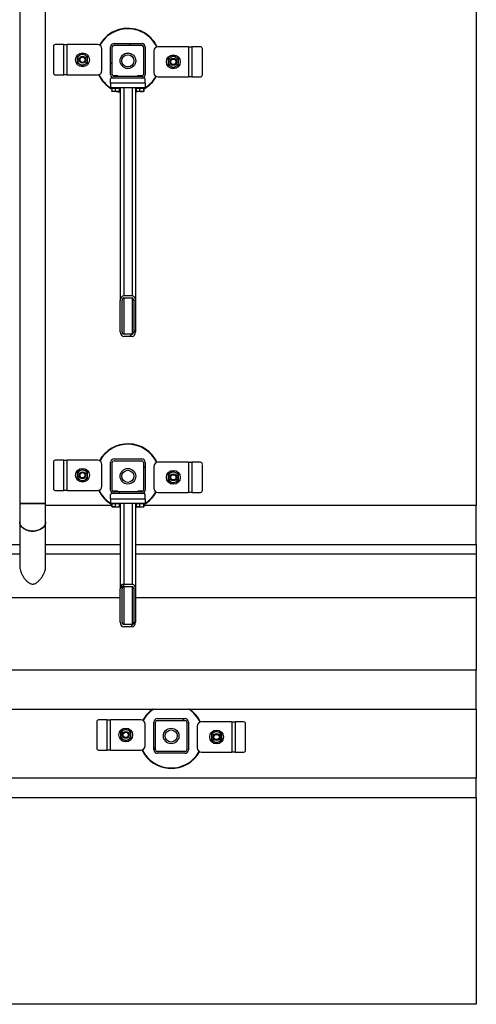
# Model space of a CAD drawing. Header units: millimetres. Extents: x 5 to 589, y 5 to 415.
# Tile 76 of 90: x 395 to 437, y 151 to 242. Entities that reach past the tile are written whole.
import ezdxf

# ---------------------------------------------------------------- set-up
doc = ezdxf.new("R2010")
doc.units = ezdxf.units.MM
doc.layers.add('TRAIT-FINS', color=9, linetype='Continuous')
doc.layers.add('TRAIT-FORT', color=4, linetype='Continuous', lineweight=25)

msp = doc.modelspace()

# ---------------------------------------------------------------- hatches: boundary and pattern name
at = {"layer": 'TRAIT-FINS'}
h = msp.add_hatch(dxfattribs=at)
h.set_pattern_fill('ANSI31', color=9, angle=3e-322, style=0)
edge = h.paths.add_edge_path(flags=0)
edge.add_arc((403.991, 239.101), 0.32, 90, 180)
edge.add_line((403.671, 239.101), (403.671, 236.541))
edge.add_arc((403.991, 236.541), 0.32, 180, 270)
edge.add_line((403.991, 236.221), (406.551, 236.221))
edge.add_arc((406.551, 236.541), 0.32, 270, 360)
edge.add_line((406.871, 236.541), (406.871, 239.101))
edge.add_arc((406.551, 239.101), 0.32, 0, 90)
edge.add_line((406.551, 239.421), (403.991, 239.421))
edge = h.paths.add_edge_path(flags=0)
edge.add_line((403.831, 236.541), (403.831, 239.101))
edge.add_arc((403.991, 239.101), 0.16, 90, 180, ccw=False)
edge.add_line((403.991, 239.261), (406.551, 239.261))
edge.add_arc((406.551, 239.101), 0.16, 0, 90, ccw=False)
edge.add_line((406.711, 239.101), (406.711, 236.541))
edge.add_arc((406.551, 236.541), 0.16, 270, 360, ccw=False)
edge.add_line((406.551, 236.381), (403.991, 236.381))
edge.add_arc((403.991, 236.541), 0.16, 180, 270, ccw=False)
h = msp.add_hatch(dxfattribs=at)
h.set_pattern_fill('ANSI31', color=9, angle=3e-322, style=0)
edge = h.paths.add_edge_path(flags=0)
edge.add_line((404.571, 215.683), (404.571, 212.772))
edge.add_ellipse((404.891, 212.772), major_axis=(0, -0.431), ratio=0.741776, start_angle=270, end_angle=360)
edge.add_line((404.891, 212.34), (405.651, 212.34))
edge.add_ellipse((405.651, 212.772), major_axis=(0, -0.431), ratio=0.741776, start_angle=360, end_angle=450)
edge.add_line((405.971, 212.772), (405.971, 215.683))
edge.add_ellipse((405.651, 215.683), major_axis=(0, -0.431), ratio=0.741776, start_angle=90, end_angle=180)
edge.add_line((405.651, 216.115), (404.891, 216.115))
edge.add_ellipse((404.891, 215.683), major_axis=(0, -0.431), ratio=0.741776, start_angle=180, end_angle=270)
edge = h.paths.add_edge_path(flags=0)
edge.add_line((404.731, 212.772), (404.731, 215.683))
edge.add_ellipse((404.891, 215.683), major_axis=(0, -0.216), ratio=0.741776, start_angle=180, end_angle=270, ccw=False)
edge.add_line((404.891, 215.899), (405.651, 215.899))
edge.add_ellipse((405.651, 215.683), major_axis=(0, -0.216), ratio=0.741776, start_angle=90, end_angle=180, ccw=False)
edge.add_line((405.811, 215.683), (405.811, 212.772))
edge.add_ellipse((405.651, 212.772), major_axis=(0, -0.216), ratio=0.741776, start_angle=0, end_angle=90, ccw=False)
edge.add_line((405.651, 212.556), (404.891, 212.556))
edge.add_ellipse((404.891, 212.772), major_axis=(0, -0.216), ratio=0.741776, start_angle=270, end_angle=360, ccw=False)
h = msp.add_hatch(dxfattribs=at)
h.set_pattern_fill('ANSI31', color=9, angle=3e-322, style=0)
edge = h.paths.add_edge_path(flags=0)
edge.add_arc((406.551, 200.701), 0.32, 0, 90)
edge.add_line((406.551, 201.021), (403.991, 201.021))
edge.add_arc((403.991, 200.701), 0.32, 90, 180)
edge.add_line((403.671, 200.701), (403.671, 198.141))
edge.add_arc((403.991, 198.141), 0.32, 180, 270)
edge.add_line((403.991, 197.821), (406.551, 197.821))
edge.add_arc((406.551, 198.141), 0.32, 270, 360)
edge.add_line((406.871, 198.141), (406.871, 200.701))
edge = h.paths.add_edge_path(flags=0)
edge.add_line((403.991, 200.861), (406.551, 200.861))
edge.add_arc((406.551, 200.701), 0.16, 0, 90, ccw=False)
edge.add_line((406.711, 200.701), (406.711, 198.141))
edge.add_arc((406.551, 198.141), 0.16, 270, 360, ccw=False)
edge.add_line((406.551, 197.981), (403.991, 197.981))
edge.add_arc((403.991, 198.141), 0.16, 180, 270, ccw=False)
edge.add_line((403.831, 198.141), (403.831, 200.701))
edge.add_arc((403.991, 200.701), 0.16, 90, 180, ccw=False)
h = msp.add_hatch(dxfattribs=at)
h.set_pattern_fill('ANSI31', color=9, angle=3e-322, style=0)
edge = h.paths.add_edge_path(flags=0)
edge.add_line((404.571, 189.008), (404.571, 185.953))
edge.add_ellipse((404.891, 185.953), major_axis=(0, -0.453), ratio=0.707107, start_angle=270, end_angle=360)
edge.add_line((404.891, 185.501), (405.651, 185.501))
edge.add_ellipse((405.651, 185.953), major_axis=(0, -0.453), ratio=0.707107, start_angle=0, end_angle=90)
edge.add_line((405.971, 185.953), (405.971, 189.008))
edge.add_ellipse((405.651, 189.008), major_axis=(0, -0.453), ratio=0.707107, start_angle=90, end_angle=180)
edge.add_line((405.651, 189.461), (404.891, 189.461))
edge.add_ellipse((404.891, 189.008), major_axis=(0, -0.453), ratio=0.707107, start_angle=180, end_angle=270)
edge = h.paths.add_edge_path(flags=0)
edge.add_line((404.731, 185.953), (404.731, 189.008))
edge.add_ellipse((404.891, 189.008), major_axis=(0, -0.226), ratio=0.707107, start_angle=180, end_angle=270, ccw=False)
edge.add_line((404.891, 189.234), (405.651, 189.234))
edge.add_ellipse((405.651, 189.008), major_axis=(0, -0.226), ratio=0.707107, start_angle=90, end_angle=180, ccw=False)
edge.add_line((405.811, 189.008), (405.811, 185.953))
edge.add_ellipse((405.651, 185.953), major_axis=(0, -0.226), ratio=0.707107, start_angle=0, end_angle=90, ccw=False)
edge.add_line((405.651, 185.727), (404.891, 185.727))
edge.add_ellipse((404.891, 185.953), major_axis=(0, -0.226), ratio=0.707107, start_angle=-90, end_angle=0, ccw=False)
h = msp.add_hatch(dxfattribs=at)
h.set_pattern_fill('ANSI31', color=9, angle=3e-322, style=0)
edge = h.paths.add_edge_path(flags=0)
edge.add_arc((410.551, 176.701), 0.32, 0, 90)
edge.add_line((410.551, 177.021), (407.991, 177.021))
edge.add_arc((407.991, 176.701), 0.32, 90, 180)
edge.add_line((407.671, 176.701), (407.671, 174.141))
edge.add_arc((407.991, 174.141), 0.32, 180, 270)
edge.add_line((407.991, 173.821), (410.551, 173.821))
edge.add_arc((410.551, 174.141), 0.32, 270, 360)
edge.add_line((410.871, 174.141), (410.871, 176.701))
edge = h.paths.add_edge_path(flags=0)
edge.add_line((407.991, 176.861), (410.551, 176.861))
edge.add_arc((410.551, 176.701), 0.16, 0, 90, ccw=False)
edge.add_line((410.711, 176.701), (410.711, 174.141))
edge.add_arc((410.551, 174.141), 0.16, 270, 360, ccw=False)
edge.add_line((410.551, 173.981), (407.991, 173.981))
edge.add_arc((407.991, 174.141), 0.16, 180, 270, ccw=False)
edge.add_line((407.831, 174.141), (407.831, 176.701))
edge.add_arc((407.991, 176.701), 0.16, 90, 180, ccw=False)

# ---------------------------------------------------------------- linework, layer by layer
at = {"layer": 'TRAIT-FORT', "color": 4, "linetype": 'Continuous', "lineweight": 25}
for p, q in [((437.471, 284.521), (437.471, 196.717)), ((395.271, 244.721), (395.271, 196.902)), ((397.671, 196.902), (397.671, 244.721)), ((403.991, 239.421), (406.551, 239.421)), ((398.387, 239.115), (398.387, 236.715)), ((399.352, 239.315), (398.56, 239.315)), ((399.352, 236.515), (399.352, 239.315)), ((399.352, 239.315), (399.672, 239.315)), ((402.472, 239.315), (399.672, 239.315)), ((399.672, 236.515), (399.672, 239.315)), ((402.872, 236.915), (402.872, 238.915)), ((403.671, 236.541), (403.671, 239.101)), ((403.831, 236.541), (403.831, 239.101)), ((403.991, 239.261), (406.551, 239.261)), ((406.711, 239.101), (406.711, 236.541)), ((406.871, 239.101), (406.871, 236.541)), ((407.67, 238.726), (407.67, 236.726)), ((410.87, 239.126), (408.07, 239.126)), ((410.87, 239.126), (410.87, 236.326)), ((410.87, 239.126), (411.19, 239.126)), ((411.19, 239.126), (411.19, 236.326)), ((411.982, 239.126), (411.19, 239.126)), ((412.155, 236.526), (412.155, 238.926)), ((398.56, 236.515), (399.352, 236.515)), ((399.672, 236.515), (399.352, 236.515)), ((399.672, 236.515), (402.472, 236.515)), ((403.751, 236.221), (403.671, 236.141)), ((403.671, 235.741), (403.671, 236.141)), ((406.871, 235.741), (403.671, 235.741)), ((403.671, 235.741), (403.671, 235.341)), ((403.991, 236.221), (403.751, 236.221)), ((403.979, 236.461), (403.951, 236.433)), ((403.951, 236.433), (403.951, 236.386)), ((404.351, 236.433), (403.951, 236.433)), ((403.951, 236.223), (403.951, 236.221)), ((403.979, 236.461), (404.323, 236.461)), ((406.551, 236.381), (403.991, 236.381)), ((406.551, 236.221), (403.991, 236.221)), ((404.351, 236.433), (404.323, 236.461)), ((404.351, 236.381), (404.351, 236.433)), ((406.219, 236.461), (406.191, 236.433)), ((406.191, 236.433), (406.191, 236.381)), ((406.591, 236.433), (406.191, 236.433)), ((406.219, 236.461), (406.563, 236.461)), ((406.791, 236.221), (406.551, 236.221)), ((406.591, 236.433), (406.563, 236.461)), ((406.591, 236.386), (406.591, 236.433)), ((406.591, 236.221), (406.591, 236.223)), ((406.871, 236.141), (406.791, 236.221)), ((406.871, 235.741), (406.871, 236.141)), ((406.871, 235.741), (406.871, 235.341)), ((408.07, 236.326), (410.87, 236.326)), ((411.19, 236.326), (410.87, 236.326)), ((411.19, 236.326), (411.982, 236.326)), ((403.671, 235.341), (406.871, 235.341)), ((403.711, 235.341), (403.711, 235.261)), ((403.745, 235.261), (403.711, 235.261)), ((404.591, 235.261), (403.745, 235.261)), ((403.789, 235.261), (403.789, 235.021)), ((403.808, 234.992), (403.828, 234.981)), ((404.474, 234.981), (403.828, 234.981)), ((404.103, 235.261), (404.103, 235.021)), ((404.464, 235.261), (404.464, 235.021)), ((404.474, 234.981), (404.494, 234.992)), ((404.513, 235.261), (404.513, 235.021)), ((404.571, 235.261), (404.571, 215.683)), ((404.591, 235.261), (404.591, 235.341)), ((404.891, 235.341), (404.891, 216.115)), ((405.651, 235.341), (405.651, 216.115)), ((405.951, 235.341), (405.951, 235.261)), ((405.985, 235.261), (405.951, 235.261)), ((405.971, 235.261), (405.971, 215.683)), ((405.971, 234.945), (406.105, 234.981)), ((406.831, 235.261), (405.985, 235.261)), ((406.029, 235.261), (406.029, 235.021)), ((406.048, 234.992), (406.068, 234.981)), ((406.714, 234.981), (406.068, 234.981)), ((406.343, 235.261), (406.343, 235.021)), ((406.704, 235.261), (406.704, 235.021)), ((406.714, 234.981), (406.734, 234.992)), ((406.753, 235.261), (406.753, 235.021)), ((406.831, 235.261), (406.831, 235.341)), ((404.571, 212.772), (404.571, 215.683)), ((404.731, 212.772), (404.731, 215.683)), ((404.891, 216.115), (405.651, 216.115)), ((404.891, 215.899), (405.651, 215.899)), ((404.891, 215.899), (404.891, 212.556)), ((405.651, 215.899), (405.651, 212.556)), ((405.811, 215.683), (405.811, 212.772)), ((405.971, 215.683), (405.971, 212.772)), ((405.651, 212.556), (404.891, 212.556)), ((405.651, 212.34), (404.891, 212.34)), ((398.387, 200.715), (398.387, 198.315)), ((399.352, 200.915), (398.56, 200.915)), ((399.352, 198.115), (399.352, 200.915)), ((399.352, 200.915), (399.672, 200.915)), ((399.672, 198.115), (399.672, 200.915)), ((402.472, 200.915), (399.672, 200.915)), ((402.872, 198.515), (402.872, 200.515)), ((403.671, 198.141), (403.671, 200.701)), ((403.831, 198.141), (403.831, 200.701)), ((403.991, 201.021), (406.551, 201.021)), ((403.991, 200.861), (406.551, 200.861)), ((406.711, 200.701), (406.711, 198.141)), ((406.871, 200.701), (406.871, 198.141)), ((407.67, 200.326), (407.67, 198.326)), ((410.87, 200.726), (408.07, 200.726)), ((410.87, 200.726), (410.87, 197.926)), ((410.87, 200.726), (411.19, 200.726)), ((411.19, 200.726), (411.19, 197.926)), ((411.982, 200.726), (411.19, 200.726)), ((412.155, 198.126), (412.155, 200.526)), ((398.56, 198.115), (399.352, 198.115)), ((399.672, 198.115), (399.352, 198.115)), ((399.672, 198.115), (402.472, 198.115)), ((403.751, 197.821), (403.671, 197.741)), ((403.671, 197.341), (403.671, 197.741)), ((403.991, 197.821), (403.751, 197.821)), ((403.979, 198.061), (403.951, 198.033)), ((403.951, 198.033), (403.951, 197.986)), ((404.351, 198.033), (403.951, 198.033)), ((403.951, 197.823), (403.951, 197.821)), ((403.979, 198.061), (404.323, 198.061)), ((406.551, 197.981), (403.991, 197.981)), ((406.551, 197.821), (403.991, 197.821)), ((404.351, 198.033), (404.323, 198.061)), ((404.351, 197.981), (404.351, 198.033)), ((406.219, 198.061), (406.191, 198.033)), ((406.191, 198.033), (406.191, 197.981)), ((406.591, 198.033), (406.191, 198.033)), ((406.219, 198.061), (406.563, 198.061)), ((406.791, 197.821), (406.551, 197.821)), ((406.591, 198.033), (406.563, 198.061)), ((406.591, 197.986), (406.591, 198.033)), ((406.591, 197.821), (406.591, 197.823)), ((406.871, 197.741), (406.791, 197.821)), ((406.871, 197.341), (406.871, 197.741)), ((408.07, 197.926), (410.87, 197.926)), ((411.19, 197.926), (410.87, 197.926)), ((411.19, 197.926), (411.982, 197.926)), ((395.271, 196.902), (395.271, 195.205)), ((395.271, 196.902), (396.471, 196.902)), ((396.471, 196.902), (397.671, 196.902)), ((397.671, 195.205), (397.671, 196.902)), ((403.789, 196.717), (397.671, 196.717)), ((403.671, 197.341), (403.671, 196.941)), ((403.671, 197.341), (406.871, 197.341)), ((403.671, 196.941), (406.871, 196.941)), ((403.711, 196.941), (403.711, 196.861)), ((403.745, 196.861), (403.711, 196.861)), ((404.591, 196.861), (403.745, 196.861)), ((403.789, 196.861), (403.789, 196.621)), ((403.808, 196.592), (403.828, 196.581)), ((404.474, 196.581), (403.828, 196.581)), ((404.103, 196.861), (404.103, 196.621)), ((404.464, 196.861), (404.464, 196.621)), ((404.474, 196.581), (404.494, 196.592)), ((404.513, 196.861), (404.513, 196.621)), ((404.571, 196.717), (404.513, 196.717)), ((404.571, 196.861), (404.571, 189.008)), ((404.591, 196.861), (404.591, 196.941)), ((404.891, 196.941), (404.891, 189.461)), ((405.651, 196.941), (405.651, 189.461)), ((405.951, 196.941), (405.951, 196.861)), ((405.985, 196.861), (405.951, 196.861)), ((405.971, 196.861), (405.971, 189.008)), ((406.029, 196.717), (405.971, 196.717)), ((406.831, 196.861), (405.985, 196.861)), ((406.029, 196.861), (406.029, 196.621)), ((406.048, 196.592), (406.068, 196.581)), ((406.714, 196.581), (406.068, 196.581)), ((406.343, 196.861), (406.343, 196.621)), ((406.704, 196.861), (406.704, 196.621)), ((406.714, 196.581), (406.734, 196.592)), ((406.753, 196.861), (406.753, 196.621)), ((437.471, 196.717), (406.753, 196.717)), ((406.831, 196.861), (406.831, 196.941)), ((406.871, 197.341), (406.871, 196.941)), ((437.471, 194.917), (437.471, 196.717)), ((395.271, 195.205), (395.271, 191.102)), ((397.671, 191.102), (397.671, 195.205)), ((437.471, 193.117), (437.471, 194.917)), ((371.391, 193.117), (395.271, 193.117)), ((397.671, 193.117), (404.571, 193.117)), ((405.971, 193.117), (437.471, 193.117)), ((437.471, 193.117), (437.471, 192.221)), ((395.271, 192.221), (391.468, 192.221)), ((404.571, 192.221), (397.671, 192.221)), ((437.471, 192.221), (405.971, 192.221)), ((437.471, 192.221), (437.471, 190.221)), ((437.471, 190.221), (437.471, 188.221)), ((404.891, 189.461), (405.651, 189.461)), ((404.571, 185.953), (404.571, 189.008)), ((404.731, 185.953), (404.731, 189.008)), ((404.891, 189.234), (405.651, 189.234)), ((404.891, 189.234), (404.891, 185.727)), ((405.651, 189.234), (405.651, 185.727)), ((405.811, 189.008), (405.811, 185.953)), ((405.971, 189.008), (405.971, 185.953)), ((391.468, 188.221), (404.571, 188.221)), ((405.971, 188.221), (437.471, 188.221)), ((437.471, 188.221), (437.471, 181.508)), ((405.651, 185.727), (404.891, 185.727)), ((405.651, 185.501), (404.891, 185.501)), ((437.471, 181.508), (372.9, 181.508)), ((437.471, 179.708), (437.471, 181.508)), ((437.471, 177.908), (437.471, 179.708)), ((378.263, 177.908), (437.471, 177.908)), ((437.471, 177.908), (437.471, 171.521)), ((402.387, 176.715), (402.387, 174.315)), ((403.352, 176.915), (402.56, 176.915)), ((403.352, 174.115), (403.352, 176.915)), ((403.352, 176.915), (403.672, 176.915)), ((403.672, 174.115), (403.672, 176.915)), ((406.472, 176.915), (403.672, 176.915)), ((407.671, 174.141), (407.671, 176.701)), ((407.831, 174.141), (407.831, 176.701)), ((407.991, 177.021), (410.551, 177.021)), ((407.991, 176.861), (410.551, 176.861)), ((410.711, 176.701), (410.711, 174.141)), ((410.871, 176.701), (410.871, 174.141)), ((414.87, 176.726), (412.07, 176.726)), ((414.87, 176.726), (414.87, 173.926)), ((414.87, 176.726), (415.19, 176.726)), ((415.19, 176.726), (415.19, 173.926)), ((415.982, 176.726), (415.19, 176.726)), ((406.872, 174.515), (406.872, 176.515)), ((411.67, 176.326), (411.67, 174.326)), ((416.155, 174.126), (416.155, 176.526)), ((402.56, 174.115), (403.352, 174.115)), ((403.672, 174.115), (403.352, 174.115)), ((403.672, 174.115), (406.472, 174.115)), ((410.551, 173.981), (407.991, 173.981)), ((410.551, 173.821), (407.991, 173.821)), ((412.07, 173.926), (414.87, 173.926)), ((415.19, 173.926), (414.87, 173.926)), ((415.19, 173.926), (415.982, 173.926)), ((437.471, 171.521), (354.871, 171.521)), ((437.471, 169.721), (437.471, 171.521)), ((354.871, 169.721), (437.471, 169.721)), ((437.471, 169.721), (437.471, 150.621)), ((437.471, 150.621), (354.871, 150.621))]:
    msp.add_line(p, q, dxfattribs=at)
at = {"layer": 'TRAIT-FORT', "color": 4, "linetype": 'Continuous', "lineweight": 25, "flags": 128}
for points in [[(404.437, 234.981), (404.516, 234.959), (404.571, 234.945)], [(406.238, 234.981), (406.141, 234.95), (405.971, 234.904)], [(396.471, 194.357), (396.341, 194.362), (396.213, 194.376), (396.088, 194.401), (395.967, 194.435), (395.852, 194.478), (395.745, 194.53), (395.646, 194.589), (395.557, 194.656), (395.478, 194.729), (395.411, 194.808), (395.356, 194.891), (395.315, 194.978), (395.287, 195.068), (395.273, 195.159), (395.271, 195.205)], [(397.671, 195.205), (397.669, 195.159), (397.655, 195.068), (397.627, 194.978), (397.586, 194.891), (397.531, 194.808), (397.464, 194.729), (397.386, 194.656), (397.296, 194.589), (397.197, 194.53), (397.09, 194.478), (396.975, 194.435), (396.854, 194.401), (396.729, 194.376), (396.601, 194.362), (396.471, 194.357)]]:
    msp.add_lwpolyline(points, dxfattribs=at)
at = {"layer": 'TRAIT-FORT', "color": 4, "linetype": 'Continuous', "lineweight": 25}
for centre, radius in [((401.072, 237.915), 0.64), ((405.271, 237.821), 0.72), ((401.072, 237.915), 0.32), ((401.072, 237.915), 0.244), ((405.271, 237.821), 0.56), ((409.47, 237.726), 0.64), ((409.47, 237.726), 0.32), ((409.47, 237.726), 0.244), ((401.072, 199.515), 0.64), ((401.072, 199.515), 0.32), ((401.072, 199.515), 0.244), ((405.271, 199.421), 0.72), ((405.271, 199.421), 0.56), ((409.47, 199.326), 0.64), ((409.47, 199.326), 0.32), ((409.47, 199.326), 0.244), ((405.072, 175.515), 0.64), ((405.072, 175.515), 0.32), ((405.072, 175.515), 0.244), ((409.271, 175.421), 0.72), ((409.271, 175.421), 0.56), ((413.47, 175.326), 0.64), ((413.47, 175.326), 0.32), ((413.47, 175.326), 0.244)]:
    msp.add_circle(centre, radius, dxfattribs=at)
for centre, radius, start, end in [((405.271, 237.821), 3, 65.32581, 151.01631), ((405.271, 237.821), 2.96, 65.32581, 151.00369), ((405.271, 237.821), 2.96, 25.67227, 65.32581), ((405.271, 237.821), 3, 25.44754, 65.32581), ((403.991, 239.101), 0.32, 90, 180), ((406.551, 239.101), 0.32, 0, 90), ((398.575, 239.128), 0.188, 94.40195, 183.81126), ((402.472, 238.915), 0.4, 0, 90), ((403.991, 239.101), 0.16, 90, 180), ((406.551, 239.101), 0.16, 0, 90), ((408.07, 238.726), 0.4, 90, 180), ((411.967, 238.939), 0.188, 356.18874, 85.59805), ((401.072, 237.915), 0.48, 120, 180), ((401.072, 237.915), 0.48, 180, 240), ((401.072, 237.915), 0.48, 60, 120), ((401.072, 237.915), 0.48, 360, 60), ((401.072, 237.915), 0.48, 300, 360), ((409.47, 237.726), 0.48, 120, 180), ((409.47, 237.726), 0.48, 180, 240), ((409.47, 237.726), 0.48, 60, 120), ((409.47, 237.726), 0.48, 0, 60), ((409.47, 237.726), 0.48, 300, 0), ((398.575, 236.703), 0.188, 176.18874, 265.59805), ((401.072, 237.915), 0.48, 240, 300), ((402.472, 236.915), 0.4, 270, 0), ((408.07, 236.726), 0.4, 180, 270), ((409.47, 237.726), 0.48, 240, 300), ((405.271, 237.821), 3, 205.44649, 240.4041), ((405.271, 237.821), 2.96, 205.66101, 238.1952), ((403.991, 236.541), 0.32, 180, 270), ((403.991, 236.541), 0.16, 180, 270), ((406.551, 236.541), 0.32, 270, 0), ((406.551, 236.541), 0.16, 270, 0), ((405.271, 237.821), 3, 299.5959, 331.01677), ((405.271, 237.821), 2.96, 301.8048, 331.12657), ((411.967, 236.514), 0.188, 274.40195, 3.81126), ((405.271, 237.821), 3, 251.20309, 256.5066), ((405.271, 199.421), 3, 25.47262, 151.03239), ((405.271, 199.421), 2.96, 25.67626, 151.13158), ((398.575, 200.728), 0.188, 94.40195, 183.81126), ((402.472, 200.515), 0.4, 0, 90), ((403.991, 200.701), 0.32, 90, 180), ((403.991, 200.701), 0.16, 90, 180), ((406.551, 200.701), 0.32, 0, 90), ((406.551, 200.701), 0.16, 0, 90), ((408.07, 200.326), 0.4, 90, 180), ((411.967, 200.539), 0.188, 356.18874, 85.59805), ((401.072, 199.515), 0.48, 120, 180), ((401.072, 199.515), 0.48, 180, 240), ((401.072, 199.515), 0.48, 60, 120), ((401.072, 199.515), 0.48, 360, 60), ((401.072, 199.515), 0.48, 300, 360), ((409.47, 199.326), 0.48, 120, 180), ((409.47, 199.326), 0.48, 180, 240), ((409.47, 199.326), 0.48, 60, 120), ((409.47, 199.326), 0.48, 0, 60), ((409.47, 199.326), 0.48, 300, 0), ((401.072, 199.515), 0.48, 240, 300), ((402.472, 198.515), 0.4, 270, 0), ((409.47, 199.326), 0.48, 240, 300), ((398.575, 198.303), 0.188, 176.18874, 265.59805), ((405.271, 199.421), 3, 205.47251, 240.4041), ((405.271, 199.421), 2.96, 205.66799, 238.1952), ((403.991, 198.141), 0.32, 180, 270), ((403.991, 198.141), 0.16, 180, 270), ((406.551, 198.141), 0.32, 270, 0), ((406.551, 198.141), 0.16, 270, 0), ((405.271, 199.421), 3, 299.5959, 331.03245), ((405.271, 199.421), 2.96, 301.8048, 331.12046), ((408.07, 198.326), 0.4, 180, 270), ((411.967, 198.114), 0.188, 274.40195, 3.81126), ((409.271, 175.421), 3, 123.99792, 151.03239), ((409.271, 175.421), 2.96, 122.83227, 151.13158), ((409.271, 175.421), 2.96, 25.67626, 57.16773), ((409.271, 175.421), 3, 25.47262, 56.00208), ((402.575, 176.728), 0.188, 94.40195, 183.81126), ((406.472, 176.515), 0.4, 0, 90), ((407.991, 176.701), 0.32, 90, 180), ((407.991, 176.701), 0.16, 90, 180), ((410.551, 176.701), 0.32, 0, 90), ((410.551, 176.701), 0.16, 0, 90), ((412.07, 176.326), 0.4, 90, 180), ((415.967, 176.539), 0.188, 356.18874, 85.59805), ((405.072, 175.515), 0.48, 120, 180), ((405.072, 175.515), 0.48, 60, 120), ((405.072, 175.515), 0.48, 360, 60), ((413.47, 175.326), 0.48, 120, 180), ((413.47, 175.326), 0.48, 60, 120), ((413.47, 175.326), 0.48, 0, 60), ((405.072, 175.515), 0.48, 180, 240), ((405.072, 175.515), 0.48, 240, 300), ((405.072, 175.515), 0.48, 300, 360), ((413.47, 175.326), 0.48, 180, 240), ((413.47, 175.326), 0.48, 240, 300), ((413.47, 175.326), 0.48, 300, 0), ((402.575, 174.303), 0.188, 176.18874, 265.59805), ((406.472, 174.515), 0.4, 270, 0), ((409.271, 175.421), 3, 205.47251, 331.03245), ((409.271, 175.421), 2.96, 205.66799, 331.12046), ((407.991, 174.141), 0.32, 180, 270), ((407.991, 174.141), 0.16, 180, 270), ((410.551, 174.141), 0.32, 270, 0), ((410.551, 174.141), 0.16, 270, 0), ((412.07, 174.326), 0.4, 180, 270), ((415.967, 174.114), 0.188, 274.40195, 3.81126)]:
    msp.add_arc(centre, radius, start, end, dxfattribs=at)
for centre, major_axis, ratio, start_param, end_param in [((404.891, 215.683), (0, -0.431), 0.741776, 3.141593, 4.712389), ((404.891, 215.683), (0, -0.216), 0.741776, 3.141593, 4.712389), ((405.651, 215.683), (0, -0.431), 0.741776, 1.570796, 3.141593), ((405.651, 215.683), (0, -0.216), 0.741776, 1.570796, 3.141593), ((404.891, 212.772), (0, -0.431), 0.741776, 4.712389, 6.283185), ((404.891, 212.772), (0, -0.216), 0.741776, 4.712389, 6.283185), ((405.651, 212.772), (0, -0.431), 0.741776, 0, 1.570796), ((405.651, 212.772), (0, -0.216), 0.741776, 0, 1.570796), ((404.891, 189.008), (0, -0.453), 0.707107, 3.141593, 4.712389), ((405.651, 189.008), (0, -0.453), 0.707107, 1.570796, 3.141593), ((404.891, 189.008), (0, -0.226), 0.707107, 3.141593, 4.712389), ((405.651, 189.008), (0, -0.226), 0.707107, 1.570796, 3.141593), ((404.891, 185.953), (0, -0.453), 0.707107, 4.712389, 6.283185), ((404.891, 185.953), (0, -0.226), 0.707107, 4.712389, 6.283185), ((405.651, 185.953), (0, -0.453), 0.707107, 0, 1.570796), ((405.651, 185.953), (0, -0.226), 0.707107, 0, 1.570796)]:
    msp.add_ellipse(centre, major_axis=major_axis, ratio=ratio, start_param=start_param, end_param=end_param, dxfattribs=at)
for points, knots in [([(401.072, 238.469), (401.033, 238.447), (400.953, 238.401), (400.873, 238.354), (400.832, 238.331)], [0, 0, 0, 0, 0.4981655, 1, 1, 1, 1]), ([(401.312, 238.331), (401.272, 238.354), (401.192, 238.4), (401.112, 238.446), (401.072, 238.469)], [0, 0, 0, 0, 0.497844, 1, 1, 1, 1]), ([(400.832, 238.331), (400.792, 238.308), (400.712, 238.261), (400.632, 238.215), (400.592, 238.192)], [0, 0, 0, 0, 0.497844, 1, 1, 1, 1]), ([(400.592, 238.192), (400.592, 238.147), (400.592, 238.055), (400.592, 237.962), (400.592, 237.915)], [0, 0, 0, 0, 0.498165, 1, 1, 1, 1]), ([(400.592, 237.915), (400.592, 237.869), (400.592, 237.776), (400.592, 237.684), (400.592, 237.638)], [0, 0, 0, 0, 0.497844, 1, 1, 1, 1]), ([(400.592, 237.638), (400.632, 237.615), (400.711, 237.569), (400.792, 237.523), (400.832, 237.499)], [0, 0, 0, 0, 0.498165, 1, 1, 1, 1]), ([(401.552, 238.192), (401.513, 238.215), (401.433, 238.261), (401.353, 238.307), (401.312, 238.331)], [0, 0, 0, 0, 0.498165, 1, 1, 1, 1]), ([(401.312, 237.499), (401.352, 237.523), (401.433, 237.569), (401.512, 237.615), (401.552, 237.638)], [0, 0, 0, 0, 0.497844, 1, 1, 1, 1]), ([(401.552, 237.915), (401.552, 237.961), (401.552, 238.054), (401.552, 238.146), (401.552, 238.192)], [0, 0, 0, 0, 0.4978438, 1, 1, 1, 1]), ([(401.552, 237.638), (401.552, 237.684), (401.552, 237.775), (401.552, 237.868), (401.552, 237.915)], [0, 0, 0, 0, 0.498165, 1, 1, 1, 1]), ([(409.23, 238.142), (409.19, 238.119), (409.109, 238.072), (409.03, 238.026), (408.99, 238.003)], [0, 0, 0, 0, 0.497844, 1, 1, 1, 1]), ([(408.99, 238.003), (408.99, 237.958), (408.99, 237.866), (408.99, 237.773), (408.99, 237.726)], [0, 0, 0, 0, 0.498165, 1, 1, 1, 1]), ([(408.99, 237.726), (408.99, 237.68), (408.99, 237.587), (408.99, 237.495), (408.99, 237.449)], [0, 0, 0, 0, 0.497844, 1, 1, 1, 1]), ([(409.47, 238.281), (409.43, 238.258), (409.351, 238.212), (409.27, 238.165), (409.23, 238.142)], [0, 0, 0, 0, 0.498165, 1, 1, 1, 1]), ([(409.71, 238.142), (409.67, 238.165), (409.589, 238.212), (409.51, 238.258), (409.47, 238.281)], [0, 0, 0, 0, 0.497844, 1, 1, 1, 1]), ([(409.95, 238.003), (409.91, 238.026), (409.831, 238.072), (409.75, 238.119), (409.71, 238.142)], [0, 0, 0, 0, 0.498165, 1, 1, 1, 1]), ([(409.95, 237.726), (409.95, 237.773), (409.95, 237.866), (409.95, 237.957), (409.95, 238.003)], [0, 0, 0, 0, 0.497844, 1, 1, 1, 1]), ([(409.95, 237.449), (409.95, 237.495), (409.95, 237.587), (409.95, 237.68), (409.95, 237.726)], [0, 0, 0, 0, 0.498165, 1, 1, 1, 1]), ([(400.832, 237.499), (400.872, 237.476), (400.953, 237.43), (401.032, 237.384), (401.072, 237.361)], [0, 0, 0, 0, 0.497844, 1, 1, 1, 1]), ([(401.072, 237.361), (401.112, 237.384), (401.191, 237.43), (401.272, 237.476), (401.312, 237.499)], [0, 0, 0, 0, 0.498165, 1, 1, 1, 1]), ([(408.99, 237.449), (409.03, 237.426), (409.109, 237.38), (409.19, 237.334), (409.23, 237.311)], [0, 0, 0, 0, 0.498165, 1, 1, 1, 1]), ([(409.23, 237.311), (409.27, 237.287), (409.351, 237.241), (409.43, 237.195), (409.47, 237.172)], [0, 0, 0, 0, 0.497844, 1, 1, 1, 1]), ([(409.47, 237.172), (409.51, 237.195), (409.589, 237.241), (409.67, 237.287), (409.71, 237.311)], [0, 0, 0, 0, 0.4981655, 1, 1, 1, 1]), ([(409.71, 237.311), (409.75, 237.334), (409.831, 237.38), (409.91, 237.426), (409.95, 237.449)], [0, 0, 0, 0, 0.497844, 1, 1, 1, 1]), ([(403.809, 234.993), (403.808, 234.993), (403.803, 234.993), (403.797, 235.005), (403.791, 235.017), (403.789, 235.021)], [0, 0, 0, 0, 0.082237, 0.737977, 1, 1, 1, 1]), ([(404.103, 235.021), (404.075, 235.012), (404.02, 234.994), (403.939, 234.988), (403.861, 234.997), (403.814, 235.013), (403.789, 235.021)], [0, 0, 0, 0, 0.264605, 0.534948, 0.765343, 1, 1, 1, 1]), ([(404.103, 235.021), (404.134, 235.012), (404.197, 234.994), (404.291, 234.988), (404.381, 234.997), (404.436, 235.013), (404.464, 235.021)], [0, 0, 0, 0, 0.264605, 0.534948, 0.765343, 1, 1, 1, 1]), ([(404.513, 235.021), (404.507, 235.009), (404.496, 234.989), (404.482, 234.991), (404.472, 235.004), (404.466, 235.017), (404.464, 235.021)], [0, 0, 0, 0, 0.385549, 0.637642, 0.896546, 1, 1, 1, 1]), ([(406.049, 234.993), (406.048, 234.993), (406.043, 234.993), (406.037, 235.005), (406.031, 235.017), (406.029, 235.021)], [0, 0, 0, 0, 0.082237, 0.737977, 1, 1, 1, 1]), ([(406.343, 235.021), (406.315, 235.012), (406.26, 234.994), (406.179, 234.988), (406.101, 234.997), (406.054, 235.013), (406.029, 235.021)], [0, 0, 0, 0, 0.264605, 0.534948, 0.765343, 1, 1, 1, 1]), ([(406.343, 235.021), (406.374, 235.012), (406.437, 234.994), (406.531, 234.988), (406.621, 234.997), (406.676, 235.013), (406.704, 235.021)], [0, 0, 0, 0, 0.264605, 0.534948, 0.765343, 1, 1, 1, 1]), ([(406.753, 235.021), (406.747, 235.009), (406.736, 234.989), (406.722, 234.991), (406.712, 235.004), (406.706, 235.017), (406.704, 235.021)], [0, 0, 0, 0, 0.385549, 0.637642, 0.896546, 1, 1, 1, 1]), ([(400.832, 199.931), (400.792, 199.908), (400.712, 199.861), (400.632, 199.815), (400.592, 199.792)], [0, 0, 0, 0, 0.497844, 1, 1, 1, 1]), ([(400.592, 199.792), (400.592, 199.747), (400.592, 199.655), (400.592, 199.562), (400.592, 199.515)], [0, 0, 0, 0, 0.498165, 1, 1, 1, 1]), ([(400.592, 199.515), (400.592, 199.469), (400.592, 199.376), (400.592, 199.284), (400.592, 199.238)], [0, 0, 0, 0, 0.497844, 1, 1, 1, 1]), ([(401.072, 200.069), (401.033, 200.047), (400.953, 200.001), (400.873, 199.954), (400.832, 199.931)], [0, 0, 0, 0, 0.4981655, 1, 1, 1, 1]), ([(401.312, 199.931), (401.272, 199.954), (401.192, 200), (401.112, 200.046), (401.072, 200.069)], [0, 0, 0, 0, 0.497844, 1, 1, 1, 1]), ([(401.552, 199.792), (401.513, 199.815), (401.433, 199.861), (401.353, 199.907), (401.312, 199.931)], [0, 0, 0, 0, 0.498165, 1, 1, 1, 1]), ([(401.552, 199.515), (401.552, 199.561), (401.552, 199.654), (401.552, 199.746), (401.552, 199.792)], [0, 0, 0, 0, 0.4978438, 1, 1, 1, 1]), ([(401.552, 199.238), (401.552, 199.284), (401.552, 199.375), (401.552, 199.468), (401.552, 199.515)], [0, 0, 0, 0, 0.498165, 1, 1, 1, 1]), ([(409.23, 199.742), (409.19, 199.719), (409.109, 199.672), (409.03, 199.626), (408.99, 199.603)], [0, 0, 0, 0, 0.497844, 1, 1, 1, 1]), ([(408.99, 199.603), (408.99, 199.558), (408.99, 199.466), (408.99, 199.373), (408.99, 199.326)], [0, 0, 0, 0, 0.498165, 1, 1, 1, 1]), ([(408.99, 199.326), (408.99, 199.28), (408.99, 199.187), (408.99, 199.095), (408.99, 199.049)], [0, 0, 0, 0, 0.497844, 1, 1, 1, 1]), ([(409.47, 199.881), (409.43, 199.858), (409.351, 199.812), (409.27, 199.765), (409.23, 199.742)], [0, 0, 0, 0, 0.498165, 1, 1, 1, 1]), ([(409.71, 199.742), (409.67, 199.765), (409.589, 199.812), (409.51, 199.858), (409.47, 199.881)], [0, 0, 0, 0, 0.497844, 1, 1, 1, 1]), ([(409.95, 199.603), (409.91, 199.626), (409.831, 199.672), (409.75, 199.719), (409.71, 199.742)], [0, 0, 0, 0, 0.498165, 1, 1, 1, 1]), ([(409.95, 199.326), (409.95, 199.373), (409.95, 199.466), (409.95, 199.557), (409.95, 199.603)], [0, 0, 0, 0, 0.497844, 1, 1, 1, 1]), ([(409.95, 199.049), (409.95, 199.095), (409.95, 199.187), (409.95, 199.28), (409.95, 199.326)], [0, 0, 0, 0, 0.498165, 1, 1, 1, 1]), ([(400.592, 199.238), (400.632, 199.215), (400.711, 199.169), (400.792, 199.123), (400.832, 199.099)], [0, 0, 0, 0, 0.498165, 1, 1, 1, 1]), ([(400.832, 199.099), (400.872, 199.076), (400.953, 199.03), (401.032, 198.984), (401.072, 198.961)], [0, 0, 0, 0, 0.497844, 1, 1, 1, 1]), ([(401.072, 198.961), (401.112, 198.984), (401.191, 199.03), (401.272, 199.076), (401.312, 199.099)], [0, 0, 0, 0, 0.498165, 1, 1, 1, 1]), ([(401.312, 199.099), (401.352, 199.123), (401.433, 199.169), (401.512, 199.215), (401.552, 199.238)], [0, 0, 0, 0, 0.497844, 1, 1, 1, 1]), ([(408.99, 199.049), (409.03, 199.026), (409.109, 198.98), (409.19, 198.934), (409.23, 198.911)], [0, 0, 0, 0, 0.498165, 1, 1, 1, 1]), ([(409.23, 198.911), (409.27, 198.887), (409.351, 198.841), (409.43, 198.795), (409.47, 198.772)], [0, 0, 0, 0, 0.497844, 1, 1, 1, 1]), ([(409.47, 198.772), (409.51, 198.795), (409.589, 198.841), (409.67, 198.887), (409.71, 198.911)], [0, 0, 0, 0, 0.4981655, 1, 1, 1, 1]), ([(409.71, 198.911), (409.75, 198.934), (409.831, 198.98), (409.91, 199.026), (409.95, 199.049)], [0, 0, 0, 0, 0.497844, 1, 1, 1, 1]), ([(397.667, 196.902), (397.667, 196.902), (397.667, 196.902), (397.628, 196.902), (397.556, 196.902), (397.451, 196.902), (397.32, 196.902), (397.164, 196.902), (396.989, 196.902), (396.798, 196.902), (396.624, 196.902), (396.447, 196.902), (396.27, 196.902), (396.074, 196.902), (395.888, 196.902), (395.719, 196.902), (395.571, 196.902), (395.45, 196.902), (395.356, 196.902), (395.297, 196.902), (395.269, 196.902), (395.274, 196.902), (395.275, 196.902)], [0, 0, 0, 0, 0.038334, 0.091101, 0.145398, 0.198165, 0.252462, 0.305228, 0.359525, 0.412292, 0.466589, 0.500021, 0.552788, 0.607085, 0.659852, 0.714149, 0.766915, 0.821212, 0.873979, 0.928276, 0.981043, 1, 1, 1, 1]), ([(403.809, 196.593), (403.808, 196.593), (403.803, 196.593), (403.797, 196.605), (403.791, 196.617), (403.789, 196.621)], [0, 0, 0, 0, 0.082237, 0.737977, 1, 1, 1, 1]), ([(404.103, 196.621), (404.075, 196.612), (404.02, 196.594), (403.939, 196.588), (403.861, 196.597), (403.814, 196.613), (403.789, 196.621)], [0, 0, 0, 0, 0.264605, 0.534948, 0.765343, 1, 1, 1, 1]), ([(404.103, 196.621), (404.134, 196.612), (404.197, 196.594), (404.291, 196.588), (404.381, 196.597), (404.436, 196.613), (404.464, 196.621)], [0, 0, 0, 0, 0.264605, 0.534948, 0.765343, 1, 1, 1, 1]), ([(404.513, 196.621), (404.507, 196.609), (404.496, 196.589), (404.482, 196.591), (404.472, 196.604), (404.466, 196.617), (404.464, 196.621)], [0, 0, 0, 0, 0.385549, 0.637642, 0.896546, 1, 1, 1, 1]), ([(406.049, 196.593), (406.048, 196.593), (406.043, 196.593), (406.037, 196.605), (406.031, 196.617), (406.029, 196.621)], [0, 0, 0, 0, 0.082237, 0.737977, 1, 1, 1, 1]), ([(406.343, 196.621), (406.315, 196.612), (406.26, 196.594), (406.179, 196.588), (406.101, 196.597), (406.054, 196.613), (406.029, 196.621)], [0, 0, 0, 0, 0.264605, 0.534948, 0.765343, 1, 1, 1, 1]), ([(406.343, 196.621), (406.374, 196.612), (406.437, 196.594), (406.531, 196.588), (406.621, 196.597), (406.676, 196.613), (406.704, 196.621)], [0, 0, 0, 0, 0.264605, 0.534948, 0.765343, 1, 1, 1, 1]), ([(406.753, 196.621), (406.747, 196.609), (406.736, 196.589), (406.722, 196.591), (406.712, 196.604), (406.706, 196.617), (406.704, 196.621)], [0, 0, 0, 0, 0.385549, 0.637642, 0.896546, 1, 1, 1, 1]), ([(395.275, 195.21), (395.275, 195.176), (395.275, 195.094), (395.314, 194.966), (395.386, 194.833), (395.491, 194.709), (395.622, 194.6), (395.778, 194.507), (395.953, 194.435), (396.144, 194.385), (396.319, 194.36), (396.429, 194.358), (396.471, 194.357)], [0, 0, 0, 0, 0.077236, 0.1827, 0.291222, 0.396686, 0.505208, 0.610672, 0.719194, 0.824658, 0.93318, 1, 1, 1, 1]), ([(396.471, 194.357), (396.538, 194.359), (396.673, 194.363), (396.868, 194.4), (397.055, 194.459), (397.223, 194.539), (397.371, 194.638), (397.492, 194.752), (397.586, 194.88), (397.645, 195.017), (397.673, 195.128), (397.668, 195.191), (397.667, 195.207)], [0, 0, 0, 0, 0.105665, 0.214395, 0.32006, 0.428789, 0.534454, 0.643184, 0.748849, 0.857579, 0.963244, 1, 1, 1, 1]), ([(395.273, 191.102), (395.274, 191.065), (395.274, 190.974), (395.304, 190.805), (395.365, 190.598), (395.449, 190.404), (395.536, 190.241), (395.646, 190.063), (395.781, 189.885), (395.942, 189.716), (396.069, 189.611), (396.185, 189.538), (396.279, 189.495), (396.375, 189.467), (396.439, 189.463), (396.471, 189.461)], [0, 0, 0, 0, 0.055807, 0.137108, 0.244369, 0.354726, 0.424375, 0.494547, 0.638248, 0.725914, 0.814765, 0.86404, 0.914075, 0.956325, 1, 1, 1, 1]), ([(396.471, 189.461), (396.502, 189.463), (396.566, 189.466), (396.67, 189.497), (396.779, 189.549), (396.926, 189.649), (397.091, 189.804), (397.267, 190.02), (397.398, 190.224), (397.491, 190.401), (397.56, 190.558), (397.622, 190.739), (397.665, 190.93), (397.667, 191.049), (397.669, 191.102)], [0, 0, 0, 0, 0.04213, 0.08584, 0.146202, 0.208138, 0.330156, 0.455203, 0.588436, 0.656693, 0.725511, 0.822036, 0.921001, 1, 1, 1, 1]), ([(404.832, 175.931), (404.792, 175.908), (404.712, 175.861), (404.632, 175.815), (404.592, 175.792)], [0, 0, 0, 0, 0.497844, 1, 1, 1, 1]), ([(404.592, 175.792), (404.592, 175.747), (404.592, 175.655), (404.592, 175.562), (404.592, 175.515)], [0, 0, 0, 0, 0.498165, 1, 1, 1, 1]), ([(405.072, 176.069), (405.033, 176.047), (404.953, 176.001), (404.873, 175.954), (404.832, 175.931)], [0, 0, 0, 0, 0.4981655, 1, 1, 1, 1]), ([(405.312, 175.931), (405.272, 175.954), (405.192, 176), (405.112, 176.046), (405.072, 176.069)], [0, 0, 0, 0, 0.497844, 1, 1, 1, 1]), ([(405.552, 175.792), (405.513, 175.815), (405.433, 175.861), (405.353, 175.907), (405.312, 175.931)], [0, 0, 0, 0, 0.498165, 1, 1, 1, 1]), ([(405.552, 175.515), (405.552, 175.561), (405.552, 175.654), (405.552, 175.746), (405.552, 175.792)], [0, 0, 0, 0, 0.4978438, 1, 1, 1, 1]), ([(413.23, 175.742), (413.19, 175.719), (413.109, 175.672), (413.03, 175.626), (412.99, 175.603)], [0, 0, 0, 0, 0.497844, 1, 1, 1, 1]), ([(413.47, 175.881), (413.43, 175.858), (413.351, 175.812), (413.27, 175.765), (413.23, 175.742)], [0, 0, 0, 0, 0.498165, 1, 1, 1, 1]), ([(413.71, 175.742), (413.67, 175.765), (413.589, 175.812), (413.51, 175.858), (413.47, 175.881)], [0, 0, 0, 0, 0.497844, 1, 1, 1, 1]), ([(413.95, 175.603), (413.91, 175.626), (413.831, 175.672), (413.75, 175.719), (413.71, 175.742)], [0, 0, 0, 0, 0.498165, 1, 1, 1, 1]), ([(404.592, 175.515), (404.592, 175.469), (404.592, 175.376), (404.592, 175.284), (404.592, 175.238)], [0, 0, 0, 0, 0.497844, 1, 1, 1, 1]), ([(404.592, 175.238), (404.632, 175.215), (404.711, 175.169), (404.792, 175.123), (404.832, 175.099)], [0, 0, 0, 0, 0.498165, 1, 1, 1, 1]), ([(404.832, 175.099), (404.872, 175.076), (404.953, 175.03), (405.032, 174.984), (405.072, 174.961)], [0, 0, 0, 0, 0.497844, 1, 1, 1, 1]), ([(405.072, 174.961), (405.112, 174.984), (405.191, 175.03), (405.272, 175.076), (405.312, 175.099)], [0, 0, 0, 0, 0.498165, 1, 1, 1, 1]), ([(405.312, 175.099), (405.352, 175.123), (405.433, 175.169), (405.512, 175.215), (405.552, 175.238)], [0, 0, 0, 0, 0.497844, 1, 1, 1, 1]), ([(405.552, 175.238), (405.552, 175.284), (405.552, 175.375), (405.552, 175.468), (405.552, 175.515)], [0, 0, 0, 0, 0.498165, 1, 1, 1, 1]), ([(412.99, 175.603), (412.99, 175.558), (412.99, 175.466), (412.99, 175.373), (412.99, 175.326)], [0, 0, 0, 0, 0.498165, 1, 1, 1, 1]), ([(412.99, 175.326), (412.99, 175.28), (412.99, 175.187), (412.99, 175.095), (412.99, 175.049)], [0, 0, 0, 0, 0.497844, 1, 1, 1, 1]), ([(412.99, 175.049), (413.03, 175.026), (413.109, 174.98), (413.19, 174.934), (413.23, 174.911)], [0, 0, 0, 0, 0.498165, 1, 1, 1, 1]), ([(413.23, 174.911), (413.27, 174.887), (413.351, 174.841), (413.43, 174.795), (413.47, 174.772)], [0, 0, 0, 0, 0.497844, 1, 1, 1, 1]), ([(413.47, 174.772), (413.51, 174.795), (413.589, 174.841), (413.67, 174.887), (413.71, 174.911)], [0, 0, 0, 0, 0.4981655, 1, 1, 1, 1]), ([(413.71, 174.911), (413.75, 174.934), (413.831, 174.98), (413.91, 175.026), (413.95, 175.049)], [0, 0, 0, 0, 0.497844, 1, 1, 1, 1]), ([(413.95, 175.326), (413.95, 175.373), (413.95, 175.466), (413.95, 175.557), (413.95, 175.603)], [0, 0, 0, 0, 0.497844, 1, 1, 1, 1]), ([(413.95, 175.049), (413.95, 175.095), (413.95, 175.187), (413.95, 175.28), (413.95, 175.326)], [0, 0, 0, 0, 0.498165, 1, 1, 1, 1])]:
    msp.add_open_spline(points, degree=3, knots=knots, dxfattribs=at)

doc.saveas('drawing.dxf')
